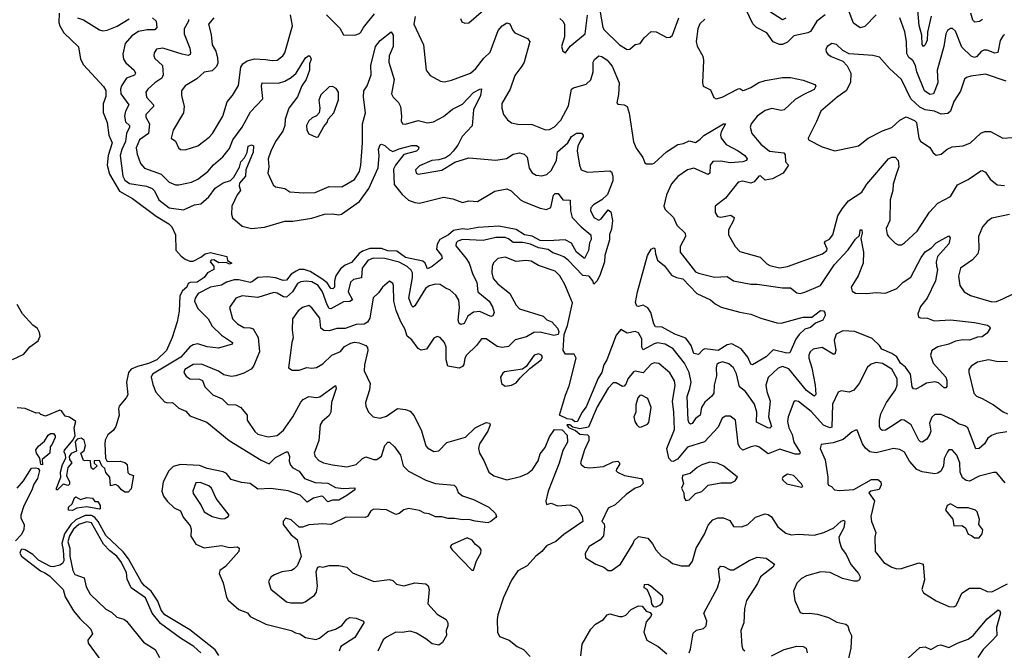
# Model space of a CAD drawing. Extents: x 1892934 to 2008621, y 567149 to 683290.
# Tile 173 of 256: x 1939691 to 1945904, y 636601 to 640583. Entities that reach past the tile are written whole.
import ezdxf

# ---------------------------------------------------------------- set-up
doc = ezdxf.new("R2010")
doc.units = 0

msp = doc.modelspace()

# ---------------------------------------------------------------- linework, layer by layer
at = {"layer": '0CON20XD'}
for points in [[(1942471.7, 640591.7), (1942480.7, 640570.7), (1942500.7, 640560.7), (1942525, 640563.3), (1942665, 640682.9)], [(1944773.5, 640615), (1944721.6, 640575), (1944680.4, 640509.6), (1944665, 640499.7), (1944575, 640481.8), (1944535, 640441.9), (1944505, 640427.1), (1944485, 640425.8), (1944445, 640442.7), (1944405, 640501.1), (1944339.4, 640535), (1944316.9, 640556.9), (1944255.3, 640685.3)], [(1945095, 640613.8), (1945025, 640540), (1944995, 640530.9), (1944951.5, 640561.5), (1944915, 640660)], [(1945443.4, 640605), (1945419.5, 640505), (1945417.3, 640455), (1945405, 640424.2), (1945395, 640414.4), (1945385.6, 640425.6), (1945383.8, 640485), (1945367, 640547), (1945356.9, 640666.9)], [(1939941.2, 640625), (1939938, 640565), (1939943.9, 640545), (1939970, 640500), (1940062, 640412), (1940074, 640335), (1940095, 640297.5), (1940221.1, 640161.1), (1940235, 640136.7), (1940235, 640097.5), (1940217.4, 640052.6), (1940217.4, 639997.4), (1940242.5, 639935), (1940253.6, 639855), (1940275.4, 639805), (1940250.2, 639725), (1940244, 639665), (1940257.8, 639607.8), (1940320.9, 639500.9), (1940404, 639455), (1940552.4, 639342.4), (1940631.4, 639295), (1940650.5, 639275), (1940675.4, 639225), (1940677.4, 639127.4), (1940709.6, 639089.6), (1940735, 639071.4), (1940765, 639058.6), (1940785, 639059.2), (1940835, 639083.3), (1940862.5, 639105), (1940895, 639112), (1940998.8, 639088.8), (1941001.7, 639061.7), (1941030, 639045), (1941015, 639040), (1940995, 639050), (1940948.3, 639048.3), (1940916.4, 639066.4), (1940900, 639065), (1940892.5, 639055), (1940916.2, 639026.2), (1940916.2, 639005), (1940875.7, 638984.3), (1940856.2, 638955), (1940811.2, 638925), (1940766.4, 638923.6), (1940755, 638917.5), (1940745.7, 638895), (1940719.2, 638870.8), (1940701.3, 638838.7), (1940696.8, 638743.2), (1940686, 638675), (1940653.9, 638576.1), (1940618, 638495), (1940556.9, 638435), (1940505, 638411.9), (1940435, 638392.6), (1940394.7, 638375.3), (1940378.5, 638355), (1940365.7, 638295), (1940373.8, 638215), (1940363.8, 638195), (1940318.3, 638141.7), (1940314.3, 638125), (1940320, 638085), (1940298.8, 638015), (1940281.2, 637988.8), (1940247.9, 637962.1), (1940231.7, 637928.3), (1940228.8, 637905), (1940232.5, 637815), (1940243.6, 637793.6), (1940325, 637796), (1940355, 637787.5), (1940370, 637775), (1940373.9, 637723.9), (1940385, 637712.5), (1940410, 637705), (1940395, 637620), (1940375, 637600), (1940355, 637600), (1940333.6, 637613.6), (1940315, 637637.5), (1940295, 637647.5), (1940265, 637640), (1940260, 637695), (1940234.3, 637724.3), (1940228, 637748), (1940210, 637765), (1940195, 637800), (1940161.7, 637798.3), (1940161.7, 637781.7), (1940180, 637765), (1940155, 637742.5), (1940145, 637750), (1940140, 637765), (1940138.3, 637798.3), (1940095, 637800), (1940077.5, 637845), (1940097.5, 637862.5), (1940107.1, 637895), (1940097.5, 637927.5), (1940079.5, 637939.5), (1940055, 637933.3), (1940041.7, 637918.3), (1940050.7, 637859.3), (1940015.5, 637844.5), (1940003.3, 637825), (1940005.6, 637805), (1940020, 637785), (1939994.4, 637755), (1939986.2, 637705), (1940005.8, 637664.2), (1940005, 637650), (1939997.5, 637642.5), (1939965, 637650), (1939930, 637615), (1939923.9, 637613.9), (1939923.3, 637625), (1939950, 637695), (1939948.8, 637725), (1939961.8, 637775), (1939982, 637815), (1939981.2, 637835), (1939971.2, 637855), (1939973.8, 637865), (1940029.2, 637930.8), (1940041.7, 637958.3), (1940035.7, 638005), (1940045.4, 638045.4), (1940005, 638072.2), (1939978.5, 638078.5), (1939955, 638113.3), (1939945, 638116.7), (1939855, 638080), (1939825, 638090), (1939815, 638100), (1939795, 638097.5), (1939725, 638127.5), (1939675, 638132.5)], [(1940055.7, 640595.7), (1940095, 640582.5), (1940195, 640519.8), (1940215, 640513.3), (1940243.3, 640516.7), (1940307.1, 640542.9), (1940381.4, 640588.6)], [(1940530, 640595), (1940552, 640575), (1940556, 640535), (1940545, 640518.8), (1940495, 640518.9), (1940441.2, 640508.8), (1940398, 640482), (1940356.5, 640433.5), (1940341.2, 640365), (1940347.4, 640335), (1940361.6, 640311.6), (1940413.3, 640265), (1940421.1, 640245), (1940415, 640233.5), (1940365, 640213.6), (1940334.5, 640165.5), (1940327.1, 640145), (1940329.6, 640115), (1940380.5, 640045), (1940358.4, 640005), (1940351.7, 639975), (1940358.6, 639938.6), (1940383.6, 639915), (1940384, 639905), (1940364.3, 639865), (1940359.8, 639815), (1940335.6, 639764.4), (1940324.8, 639725), (1940341.3, 639595), (1940355, 639570.8), (1940385, 639548.9), (1940491, 639531), (1940527.1, 639517.1), (1940541.6, 639501.6), (1940570, 639445), (1940634.8, 639394.8), (1940725, 639382.5), (1940795, 639413.5), (1940835, 639420.9), (1940885, 639465.4), (1940925, 639520.3), (1940975, 639552.3), (1941021.4, 639568.6), (1941042.2, 639587.8), (1941078.6, 639651.4), (1941087.1, 639685), (1941108.8, 639711.2), (1941125.7, 639745), (1941133.5, 639785), (1941153.9, 639793.9), (1941165.8, 639785.8), (1941165, 639747.5), (1941118.6, 639635), (1941115.6, 639595), (1941078.3, 639551.7), (1941076, 639535), (1941085.2, 639505), (1941063.5, 639476.5), (1941030.9, 639405), (1941027.2, 639355), (1941035, 639331.2), (1941095, 639279.1), (1941155, 639263.8), (1941235, 639273.4), (1941365, 639311.5), (1941415, 639311.6), (1941535, 639330.8), (1941615, 639354.1), (1941665, 639357.2), (1941705, 639350.4), (1941722, 639355), (1941835.6, 639434.4), (1941893.4, 639516.6), (1941953.1, 639646.9)], [(1940915.6, 640595), (1940882.2, 640555), (1940899.8, 640490.2), (1940906.4, 640425), (1940928.2, 640385), (1940939.6, 640345), (1940940.9, 640309.1), (1940932.5, 640287.5), (1940905, 640260.4), (1940855, 640251.1), (1940809.8, 640210.2), (1940736, 640165), (1940712.5, 640135), (1940711.4, 640105), (1940728.1, 640035), (1940725.6, 639995), (1940659.4, 639885), (1940646.2, 639835), (1940675, 639816.2), (1940694.3, 639774.3), (1940705, 639763.8), (1940735, 639760.8), (1940815, 639785.7), (1940887.7, 639842.3), (1940907.8, 639865), (1940972.5, 639975), (1941001.5, 640065), (1941034.7, 640105.3), (1941071.7, 640168.3), (1941086.8, 640283.2), (1941098.9, 640305), (1941125.9, 640324.1), (1941172.9, 640337.1), (1941241.9, 640331.9), (1941285.4, 640324.6), (1941315, 640327.8), (1941351.4, 640355), (1941364.5, 640375), (1941412.1, 640545), (1941399.1, 640615)], [(1941628.1, 640615), (1941710.5, 640530.5), (1941735, 640486.7), (1941805, 640486.2), (1941835, 640496), (1941844, 640505), (1941860.6, 640535), (1941929.8, 640620.2)], [(1942187.3, 640602.7), (1942177.5, 640555), (1942240, 640425), (1942256, 640265), (1942280.7, 640230.7), (1942345.7, 640195.7), (1942371.2, 640191.2), (1942415, 640200.8), (1942535, 640246.4), (1942569.5, 640275), (1942619, 640341), (1942660.8, 640379.2), (1942711.2, 640515), (1942735, 640544.4), (1942765, 640564), (1942785, 640556.2), (1942802.7, 640515), (1942815, 640501.1), (1942894.7, 640464.7), (1942911.1, 640445), (1942874.6, 640315), (1942859.5, 640290.5), (1942815, 640230.8), (1942785.6, 640145), (1942734.3, 640055), (1942732.9, 640025), (1942744.4, 639984.4), (1942770.3, 639950.3), (1942795, 639932.5), (1942835, 639922.9), (1942925, 639921.5), (1943008.3, 639888.3), (1943035, 639890), (1943065, 639905.8), (1943105, 639948.6), (1943155, 640039.2), (1943173.1, 640145), (1943186, 640154), (1943265, 640176.7), (1943295.7, 640204.3), (1943309.7, 640255), (1943309.3, 640315), (1943318.6, 640331.4), (1943345.3, 640354.7), (1943365, 640351.1), (1943398.1, 640328.1), (1943429.2, 640289.2), (1943474.5, 640185), (1943470, 640110), (1943458.3, 640058.3), (1943465, 640050), (1943505, 640046.2), (1943523.3, 640035), (1943536.2, 639993.8), (1943565, 639811.2), (1943581.7, 639771.7), (1943623.6, 639713.6), (1943635, 639680), (1943647, 639673), (1943685, 639672.5), (1943695, 639677.5), (1943771.7, 639748.3), (1943843.3, 639795), (1943878.8, 639801.2), (1943915, 639818), (1943955, 639808), (1943985, 639828.2), (1944007.4, 639852.6), (1944132, 639925), (1944145.6, 639925.6), (1944117.2, 639875), (1944112.7, 639855), (1944116.7, 639835), (1944149.6, 639795), (1944225.5, 639755), (1944266.9, 639725), (1944281.9, 639705), (1944278.1, 639695), (1944255, 639685.5), (1944175, 639679.2), (1944115, 639690.4), (1944065, 639686.7), (1944048.4, 639665), (1944046.4, 639615), (1944035.4, 639604.6), (1943945, 639644.6), (1943905.4, 639634.6), (1943845, 639593.3), (1943803.5, 639546.5), (1943772, 639478), (1943756.3, 639405), (1943764.6, 639385), (1943815.8, 639335), (1943838.6, 639285), (1943889.5, 639235), (1943891.4, 639215), (1943858.8, 639151.2), (1943859.2, 639115), (1943955, 638991.9), (1943975, 638981.8), (1944075, 638957.5), (1944155, 638962.5), (1944195, 638934), (1944305, 638914), (1944345, 638914), (1944505, 638890), (1944555, 638889.2), (1944595, 638858.9), (1944615, 638854.5), (1944645, 638861.5), (1944745, 638905.6), (1944833.1, 639036.9), (1944919.3, 639130.7), (1944965, 639198.2), (1944989.4, 639220.6), (1944995, 639255.8), (1945005, 639256), (1945007.5, 639235), (1944998.1, 639201.9), (1945015.4, 639115), (1945012.5, 639045), (1944981.8, 638965), (1944938.6, 638895), (1944945, 638868), (1944965, 638855.6), (1945035, 638854.4), (1945095, 638861.1), (1945155, 638856.7), (1945225, 638886.2), (1945265, 638926.2), (1945315, 638956.5), (1945378.7, 639081.3), (1945405, 639117.5), (1945445, 639141.9), (1945475, 639173.6), (1945555, 639217.5), (1945562.5, 639205), (1945555, 639167.5), (1945483.1, 639086.9), (1945473.1, 639055), (1945476.9, 639026.9)], [(1943100, 640590), (1943119.4, 640575), (1943128.6, 640555), (1943129.2, 640475), (1943110, 640415), (1943117.5, 640385), (1943135, 640373.8)], [(1943135, 640373.8), (1943164.1, 640415.9), (1943258.9, 640495), (1943275, 640611.2)], [(1943355, 640630), (1943370.7, 640535), (1943378.4, 640518.4), (1943476.4, 640425), (1943523.8, 640395), (1943542.2, 640397.8), (1943575, 640426.7), (1943607.3, 640432.7), (1943632.1, 640467.9), (1943675, 640509.2), (1943706.4, 640506.4), (1943775, 640470.9), (1943795, 640472.3), (1943809.7, 640485), (1943849.8, 640595)], [(1944015, 640585.9), (1943982.6, 640557.4), (1943970.7, 640525), (1943960, 640445), (1943966.2, 640416.2), (1944002.1, 640352.1), (1944005.7, 640325), (1943999.4, 640185), (1944004.5, 640164.5), (1944050.8, 640140.8), (1944071.3, 640091.3), (1944085, 640083.1), (1944124.2, 640095), (1944225, 640147.1), (1944235, 640148.8), (1944255, 640136), (1944265, 640138.1), (1944305, 640154.8), (1944354.1, 640185.9), (1944395, 640198.4), (1944505, 640217.9), (1944555, 640219.1), (1944635, 640200.4), (1944708, 640175), (1944714.1, 640164.1), (1944705, 640143.1), (1944638.9, 640111.1)], [(1944525, 640592.5), (1944505, 640582.5), (1944422.1, 640635)], [(1945905, 640487.5), (1945897.5, 640482.5), (1945877.7, 640452.3), (1945862.9, 640377.1), (1945845, 640372.7), (1945795, 640390), (1945775, 640390.4), (1945757.1, 640382.9), (1945730.1, 640349.9), (1945715, 640343.6), (1945695, 640353.2), (1945635, 640410.3), (1945595, 640510), (1945576.9, 640526.9), (1945565, 640528), (1945546.2, 640515), (1945535.8, 640495), (1945523.3, 640415), (1945479.6, 640265), (1945484.5, 640185), (1945456.5, 640115), (1945435, 640111.2), (1945401.4, 640135), (1945352.9, 640255), (1945344, 640295), (1945326.1, 640326.1), (1945302.3, 640345), (1945289.2, 640369.2), (1945287, 640445), (1945277.3, 640507.3), (1945245.3, 640595.3)], [(1945766.9, 640585), (1945748.3, 640571.7), (1945718.3, 640568.3), (1945705, 640580), (1945693.2, 640625)], [(1940755.6, 640585), (1940756.7, 640575), (1940730, 640525), (1940728.9, 640495), (1940765, 640402.5), (1940770, 640375), (1940766.4, 640363.6), (1940755, 640357.9), (1940715.9, 640365.9)], [(1940715.9, 640365.9), (1940595, 640404.5), (1940555, 640396.9), (1940540.5, 640375), (1940537.5, 640355), (1940545, 640337.5), (1940592.1, 640295), (1940596.9, 640235), (1940587.7, 640215), (1940543.8, 640185), (1940500, 640145), (1940488.2, 640125), (1940491.2, 640095), (1940536.5, 640045), (1940536.4, 640035), (1940487.9, 639985), (1940488.2, 639968.2), (1940509.5, 639925), (1940504.4, 639865.6), (1940447.3, 639825), (1940426.1, 639775), (1940432.1, 639735), (1940454.5, 639675), (1940479.2, 639645), (1940585, 639608), (1940635, 639557.5), (1940675, 639541.2), (1940695, 639540.4), (1940775, 639557.3), (1940815, 639576.4), (1940878.2, 639625), (1940913.2, 639666.8), (1940972.1, 639717.9), (1941015, 639769.4), (1941035.6, 639824.4), (1941096.1, 639905), (1941148.2, 640001.8), (1941225.9, 640084.1), (1941216.1, 640163.9), (1941221.4, 640185), (1941325, 640182.9), (1941365, 640195.8), (1941405, 640217.9), (1941435.8, 640245), (1941495, 640343.3), (1941515, 640356.7), (1941525, 640350), (1941530, 640335), (1941520, 640305), (1941519.5, 640265), (1941497.9, 640205), (1941471.3, 640165), (1941445, 640095.9), (1941388.6, 640025), (1941366.6, 639955), (1941364.1, 639915), (1941351.3, 639878.7), (1941305, 639814.3), (1941275, 639754), (1941258.8, 639705), (1941263.7, 639655), (1941257.5, 639615), (1941290.2, 639540.2), (1941305, 639528), (1941365, 639516.7), (1941395.8, 639495.8), (1941485, 639490), (1941555, 639492.9), (1941645, 639529.2), (1941725, 639528.8), (1941804.2, 639575), (1941834.4, 639625), (1941844.6, 639665.4), (1941854.7, 639805), (1941854, 639925), (1941873.2, 639995), (1941861, 640095), (1941862.5, 640135), (1941883.2, 640165), (1941909.7, 640235), (1941907.7, 640295), (1941935.5, 640415), (1941965, 640452.5), (1942035, 640505.8), (1942048.2, 640485), (1942048.9, 640415), (1942023.3, 640355), (1942019.6, 640315), (1942054.7, 640205), (1942038.1, 640115), (1942047.1, 640095), (1942081.3, 640061.3), (1942094.6, 640035), (1942101.4, 639975), (1942098, 639945), (1942106.2, 639926.2), (1942125, 639924.3), (1942205, 639947.1), (1942265, 639931.8), (1942301.7, 639938.3), (1942365, 639972.7), (1942422.8, 640017.2), (1942485, 640049.4), (1942555, 640123.6), (1942595, 640145.6), (1942605.7, 640145.7), (1942598.2, 640105), (1942555.3, 640015), (1942546, 639914), (1942482.2, 639845), (1942455, 639791.2), (1942426.7, 639753.3), (1942403.3, 639726.7), (1942378.1, 639711.9), (1942335, 639699.1), (1942291.2, 639695), (1942215, 639660), (1942188.6, 639635), (1942192, 639615), (1942205, 639607.1), (1942355, 639632.2), (1942437.3, 639682.7), (1942525, 639710), (1942695, 639696.2), (1942762.6, 639707.4), (1942805, 639734.6), (1942845, 639742.1), (1942874, 639735), (1942894.4, 639715), (1942906.5, 639645), (1942925, 639615.7), (1942950.8, 639600.8), (1942985, 639597.7), (1943017.1, 639605), (1943045, 639630), (1943079.4, 639695), (1943085, 639748.9), (1943149.4, 639805), (1943172.5, 639845), (1943205, 639866), (1943235.8, 639865.8), (1943247.1, 639855), (1943246.4, 639845), (1943229.7, 639820.3), (1943212.9, 639785), (1943208.2, 639755), (1943222.7, 639665), (1943235, 639636), (1943275, 639621.2), (1943415, 639629.4), (1943425, 639622.2), (1943434.5, 639595), (1943434.5, 639565.5), (1943400.1, 639479.9), (1943364.3, 639445.7), (1943311.5, 639415), (1943295.5, 639395), (1943292, 639378), (1943313.9, 639333.9), (1943345, 639318.1), (1943360, 639325), (1943405, 639382.5), (1943420.7, 639370.7), (1943432.3, 639315), (1943425, 639260), (1943413.8, 639226.2), (1943413.9, 639193.9), (1943383.9, 639095), (1943380.8, 639055), (1943354.4, 638975), (1943335, 638933.3), (1943315, 638912.5), (1943306.7, 638935), (1943285, 638963.3), (1943245, 638968.5), (1943151.2, 639065), (1943125, 639085.2), (1943092.4, 639097.6), (1943055, 639111.1), (1943025, 639132.7), (1942965, 639142.7), (1942914.8, 639165.2), (1942865, 639175.7), (1942805.2, 639175.2), (1942775, 639200), (1942755, 639207), (1942695, 639207.8), (1942615, 639188.7), (1942485.9, 639194.1), (1942455.6, 639185), (1942445.5, 639175), (1942443.5, 639155), (1942509.3, 639075), (1942526.7, 639045), (1942550, 638975), (1942576.1, 638925), (1942582.1, 638865), (1942653.5, 638805), (1942675, 638769.4), (1942685.4, 638735), (1942677.1, 638712.9), (1942665, 638709.1), (1942595, 638740.5), (1942555, 638735.3), (1942519.9, 638710.1), (1942495.3, 638664.7), (1942475, 638659.1), (1942464.8, 638664.8), (1942458, 638685), (1942467.3, 638765), (1942461.5, 638811.5), (1942443.4, 638843.4), (1942405, 638878.1), (1942383.1, 638885), (1942345, 638911.1), (1942315, 638912.8), (1942275, 638901.6), (1942252.3, 638885), (1942185, 638775.8), (1942175, 638768), (1942165, 638776.2), (1942146.7, 638825), (1942170.7, 638955), (1942168.9, 638985), (1942161.6, 639001.6), (1942136.2, 639025), (1942085, 639051.6), (1941995, 639074.8), (1941922.3, 639077.7), (1941888.1, 639061.9), (1941851.9, 639015), (1941847.7, 638952.3), (1941796.6, 638943.4), (1941779.1, 638925), (1941763.7, 638865), (1941791.8, 638815), (1941775, 638803.5), (1941735, 638801.1), (1941655, 638756.4), (1941645, 638760.3), (1941631.8, 638781.8), (1941602.4, 638865), (1941575, 638904.8), (1941535, 638927.4), (1941499, 638931), (1941465, 638927.7), (1941445, 638916.9), (1941413.5, 638865), (1941375, 638831.8), (1941355, 638833.1), (1941315, 638856.1), (1941295, 638860.4), (1941195, 638828.4), (1941095, 638840.4), (1941055.6, 638825), (1941015.7, 638765), (1941034.5, 638695), (1941065, 638661.6), (1941105, 638638.7), (1941145, 638637.3), (1941165, 638630.4), (1941195.7, 638575.7), (1941204.2, 638485.8), (1941167.3, 638395), (1941152.9, 638377.1), (1941105, 638351.2), (1941055, 638333.2), (1941025, 638329.2), (1940979.5, 638339.5), (1940945, 638364.4), (1940838.5, 638408.5), (1940785, 638406.5), (1940732.5, 638375), (1940728, 638355), (1940742.8, 638332.8), (1940765, 638315.6), (1940825, 638313.3), (1940843.8, 638303.8), (1940860, 638265), (1940909.2, 638215), (1940969.5, 638189.5), (1941005, 638152.2), (1941055, 638150), (1941086.7, 638135), (1941127.5, 638085), (1941126, 638055), (1941175, 637983.1), (1941195, 637966), (1941258.7, 637948.7), (1941315, 637958.2), (1941355, 637991.2), (1941415, 638074.5), (1941465, 638166.9), (1941480.6, 638185), (1941515, 638204.5), (1941565, 638196.8), (1941585, 638201.1), (1941685, 638272.5), (1941689.2, 638255), (1941658.2, 638165), (1941655.6, 638105), (1941645, 638084.3), (1941600, 638045), (1941586.4, 638025), (1941579.1, 637925), (1941549.4, 637845), (1941556.7, 637825), (1941579.1, 637799.1), (1941609.2, 637785), (1941665, 637771.4), (1941755, 637759.6), (1941815.2, 637774.8), (1941855, 637813.1), (1941875, 637823.1), (1941925, 637806.4), (1941945, 637805.6), (1941974, 637826), (1941996, 637894), (1942015, 637916), (1942025, 637916.2), (1942056.4, 637885), (1942093.1, 637833.1), (1942110.9, 637765), (1942145, 637732.2), (1942253.8, 637675), (1942315, 637654.5), (1942433.4, 637643.4), (1942445, 637630.8), (1942457.4, 637597.4), (1942485, 637575.5), (1942555, 637553.3), (1942652.5, 637505), (1942694.2, 637465), (1942699.2, 637445), (1942695, 637438.8), (1942665, 637414.2), (1942644.4, 637405.6), (1942565, 637415.3), (1942525, 637427.7), (1942485.4, 637424.6), (1942435, 637433.3), (1942395, 637432.3), (1942355, 637444.2), (1942315, 637443.5), (1942275, 637463.1), (1942245, 637466.4), (1942215, 637484.5), (1942145, 637495.3), (1942115, 637487.5), (1942086.1, 637463.9), (1942065, 637457.7), (1942005, 637487.7), (1941925, 637492.2), (1941907.8, 637482.2), (1941885, 637445.7), (1941871.5, 637438.5), (1941749.3, 637440.7), (1941655, 637395.4), (1941605, 637400), (1941515, 637392.7), (1941475, 637378), (1941455, 637378.8), (1941405, 637423.8), (1941370, 637435), (1941354.2, 637415.8), (1941354.2, 637395), (1941405, 637330), (1941441.3, 637301.3), (1941467.1, 637192.9), (1941441.2, 637135), (1941423.3, 637115), (1941405.4, 637104.6), (1941345, 637096.7), (1941298.3, 637078.3), (1941278, 637065), (1941261.2, 637035), (1941276.8, 636986.8), (1941375, 636907.5), (1941401.3, 636901.3), (1941475, 636901.4), (1941493.2, 636906.8), (1941551.8, 636948.2), (1941563.1, 636966.9), (1941571.1, 637005), (1941561.7, 637098.3), (1941572.5, 637125), (1941585, 637130), (1941605, 637126.7), (1941644.2, 637135.8), (1941705, 637136.9), (1941755, 637125.7), (1941790.7, 637090.7), (1941925, 637036), (1942025, 637048.1), (1942045, 637042), (1942068.8, 637018.8), (1942115, 637007.8), (1942185, 637027.3), (1942255, 637020.5), (1942268.5, 637008.5), (1942274, 636985), (1942265.8, 636895), (1942325, 636828.1), (1942382.9, 636795), (1942391.8, 636775), (1942392.5, 636755), (1942382.7, 636725), (1942383.8, 636695), (1942360.2, 636649.8), (1942335, 636633.1), (1942295, 636641.7), (1942255, 636673.8), (1942195, 636709.1), (1942155, 636721.5), (1942105, 636712.5), (1942065, 636715.5), (1942005, 636684.7), (1941985, 636666.2), (1941951.9, 636595)], [(1945915, 640195.6), (1945785, 640238.5), (1945692.7, 640227.3), (1945665, 640218.6), (1945652.8, 640207.2), (1945627.3, 640132.7), (1945585, 640066), (1945563.5, 640006.5), (1945548.1, 639991.9), (1945505, 639987.1), (1945462.5, 640005), (1945405, 640014), (1945371.6, 640031.6), (1945313.8, 640083.8), (1945255, 640206), (1945180, 640275), (1945115.6, 640345.6), (1945075, 640357.5), (1944925, 640367.5), (1944885, 640388), (1944845, 640425.8), (1944815, 640432), (1944786.7, 640415), (1944778.8, 640395), (1944780, 640380), (1944790, 640365), (1944811.7, 640351.7), (1944885, 640320.8), (1944912.4, 640292.4), (1944935.5, 640245.5), (1944932.5, 640187.5), (1944906.7, 640133.3), (1944848.6, 640095), (1944747.1, 640005), (1944719.1, 639940.9), (1944666.7, 639835), (1944668.8, 639825), (1944755, 639780.6), (1944835, 639755.8), (1944985, 639786.1), (1945044.2, 639835), (1945135, 639881.5), (1945195, 639902.7), (1945245, 639948), (1945285, 639968.8), (1945337.5, 639947.5), (1945350, 639935), (1945364, 639835), (1945375, 639816.7), (1945435, 639776.2), (1945455, 639742), (1945475, 639728.6), (1945505, 639734.4), (1945544.5, 639765.5), (1945575, 639780), (1945645, 639785.8), (1945690, 639805), (1945755, 639866.9), (1945781.8, 639878.2), (1945816.8, 639876.8), (1945895, 639835.6), (1945955, 639839.7)], [(1941562.2, 639842.2), (1941575, 639844.2), (1941610.4, 639909.6), (1941632, 639935), (1941638, 639955), (1941673.1, 639995), (1941703.3, 640076.7), (1941703.1, 640125), (1941688.2, 640148.2), (1941665, 640162), (1941645, 640160), (1941591, 640109), (1941579.5, 640075), (1941585.8, 640025), (1941580, 639995), (1941564.3, 639975.7), (1941536.8, 639963.2), (1941516, 639945), (1941501.4, 639915), (1941502.9, 639885), (1941515, 639863.3), (1941562.2, 639842.2)], [(1944638.9, 640111.1), (1944585, 640079.1), (1944515, 640014.6), (1944495, 640010), (1944437.4, 640022.6), (1944395, 640010.3), (1944344.5, 639975), (1944306.9, 639925), (1944300.6, 639905), (1944311.9, 639865), (1944366.9, 639796.9), (1944423.2, 639753.2), (1944512.6, 639742.6), (1944520.8, 639730.8), (1944523.8, 639685), (1944543.3, 639665), (1944508.8, 639615), (1944442.2, 639577.8), (1944395, 639569.4), (1944365, 639596.9), (1944354.4, 639595), (1944325, 639560), (1944305, 639551.4), (1944255, 639564.4), (1944225, 639557.1), (1944145, 639455.5), (1944080, 639405), (1944080.6, 639365), (1944095, 639340), (1944115, 639335.4), (1944178.1, 639348.1), (1944198.8, 639335), (1944194.4, 639315), (1944163, 639257), (1944163.8, 639225), (1944205, 639150.8), (1944235, 639120), (1944364.5, 639084.5), (1944405, 639042), (1944425, 639030), (1944485, 639016.2), (1944535, 639025.3), (1944757.5, 639105), (1944783.3, 639125), (1944786.1, 639136.1), (1944770, 639175), (1944776.7, 639185), (1944801.9, 639198.1), (1944822.4, 639225), (1944854.5, 639345.5), (1944880.2, 639389.8), (1944920.9, 639439.1), (1945005, 639493.5), (1945036, 639545), (1945173.3, 639705), (1945195, 639715.9), (1945215, 639715.5), (1945235, 639694), (1945238.9, 639655), (1945220.3, 639599.7), (1945202.5, 639545), (1945201.6, 639505), (1945184.6, 639445), (1945182.2, 639315), (1945158.6, 639265), (1945165, 639227.5), (1945173.2, 639213.2), (1945215, 639172.5), (1945235, 639162), (1945255, 639162), (1945275, 639174), (1945355, 639246.9), (1945432.2, 639367.8), (1945485, 639424.3), (1945563.8, 639466.2), (1945608.9, 639541.1), (1945676.7, 639575), (1945755, 639629.2), (1945765, 639631.2), (1945785, 639620), (1945815, 639575.7), (1945859.5, 639539.5), (1945905, 639537.1)], [(1941953.1, 639646.9), (1941959.4, 639725), (1941955.5, 639765), (1941966.7, 639793.3), (1941975, 639797.5), (1941995, 639788.7), (1942025, 639760.7), (1942045, 639751.8), (1942085, 639768.4), (1942165, 639788.7), (1942195, 639788.2), (1942209.1, 639779.1), (1942208.6, 639765), (1942195, 639754), (1942115, 639732.5), (1942062.8, 639665), (1942051, 639639), (1942055, 639541.9), (1942105, 639479.4), (1942145, 639442.5), (1942185, 639428.5), (1942214.4, 639425.6), (1942365, 639461.8), (1942425, 639452.1), (1942485, 639429.5), (1942525, 639439.5), (1942580, 639435), (1942688.7, 639501.3), (1942765, 639515.8), (1942793.4, 639503.4), (1942851.1, 639445), (1942875, 639433.6), (1942975, 639393.6), (1943015, 639384.5), (1943042.2, 639397.8), (1943059.1, 639475), (1943069.2, 639485), (1943088.6, 639485), (1943117.5, 639445), (1943165, 639442.5), (1943166.1, 639376.1), (1943176.9, 639335), (1943235, 639274.6), (1943295, 639224), (1943296.7, 639195), (1943286.7, 639173.3), (1943279.6, 639125), (1943255, 639074.5), (1943203.9, 639115), (1943172.1, 639172.1), (1943133.7, 639193.7), (1943025, 639186.1), (1942975, 639189.7), (1942925.6, 639215.6), (1942876.5, 639225), (1942825, 639258.1), (1942715, 639278.7), (1942585, 639271.2), (1942515, 639259), (1942485, 639262), (1942428.5, 639251.5), (1942396.4, 639223.6), (1942342.7, 639195), (1942325.7, 639165), (1942320.6, 639135), (1942353.5, 639095), (1942356.2, 639075), (1942295, 639025.3), (1942265, 639010.8), (1942248.9, 639045), (1942235, 639058.1), (1942125, 639080.7), (1942071.7, 639121.7), (1942015, 639123.5), (1941975, 639138.5), (1941901.4, 639138.6), (1941855, 639122.2), (1941833.7, 639106.3), (1941785, 639049.7), (1941745, 639033.4), (1941715, 639009.3), (1941685.8, 638965), (1941677.7, 638935), (1941677.5, 638895), (1941666.9, 638883.1), (1941655, 638885.3), (1941631.2, 638921.2), (1941597.6, 638947.6), (1941525, 638993.2), (1941486, 639006), (1941455.3, 639004.7), (1941435, 638995.1), (1941404.2, 638975.8), (1941375, 638937.7), (1941353, 638937), (1941305, 638952.9), (1941255, 638959.2), (1941194.2, 638955.8), (1941161.1, 638928.9), (1941145.8, 638924.2), (1941075, 638941.4), (1941045, 638939.4), (1940996.9, 638925), (1940965, 638907.6), (1940895, 638893.4), (1940816.5, 638855), (1940798.9, 638825), (1940795.3, 638805), (1940815, 638759.6), (1940881.2, 638695), (1940905, 638647.9), (1940965, 638590.9), (1941033.1, 638545), (1941032.5, 638535), (1940945, 638508.8), (1940875, 638517.8), (1940815, 638535.8), (1940785, 638530.2), (1940765, 638516.5), (1940707.1, 638452.9), (1940528.7, 638345), (1940520.9, 638325), (1940530.7, 638279.3), (1940551.1, 638231.1), (1940605, 638170), (1940623.2, 638163.2), (1940656, 638165), (1940695, 638130.5), (1940740, 638110), (1940765, 638082.5), (1940872.3, 638042.3), (1941013.3, 637925), (1941215, 637802), (1941265, 637779.2), (1941305, 637819.2), (1941375, 637854.5), (1941383.5, 637853.5), (1941394.8, 637825), (1941391.9, 637795), (1941400.4, 637770.4), (1941415, 637752.7), (1941455, 637731.4), (1941489.2, 637685), (1941555, 637660.4), (1941635, 637656.2), (1941685, 637628.8), (1941735, 637623.2), (1941805, 637626.7), (1941806.2, 637615), (1941755, 637579.3), (1941705, 637548.4), (1941665, 637548.3), (1941635, 637537.5), (1941605, 637571.2), (1941595, 637573.3), (1941545, 637561.9), (1941505, 637537.3), (1941461.2, 637581.2), (1941385, 637607.6), (1941275, 637621.7), (1941195, 637619), (1941145, 637655.2), (1941090.5, 637660.5), (1941025, 637680.3), (1940996.8, 637716.8), (1940975, 637727.7), (1940875, 637748.9), (1940825, 637766.9), (1940705, 637773.5), (1940659.3, 637760.7), (1940632.2, 637735), (1940596.9, 637665), (1940589.2, 637605), (1940598.5, 637575), (1940622, 637542), (1940665, 637499.5), (1940705, 637482), (1940722.6, 637442.6), (1940766.8, 637386.8), (1940772.5, 637365), (1940771.1, 637321.1), (1940801.8, 637271.8), (1940855, 637248.1), (1940965, 637263.6), (1941015, 637250), (1941065, 637254), (1941076, 637245), (1941073.8, 637225), (1940990.9, 637129.1), (1940955, 637103.8), (1940949.4, 637085), (1940976.2, 637026.2), (1940996.5, 636936.5), (1941006.8, 636916.8), (1941075, 636857.8), (1941128, 636838), (1941145, 636814.5), (1941245, 636766.5), (1941405, 636726.2), (1941431.5, 636711.5), (1941460, 636705), (1941495, 636682.3), (1941560.9, 636669.1), (1941583.6, 636676.4), (1941635, 636718.8), (1941685, 636734.4), (1941725, 636757.1), (1941755, 636796.7), (1941775, 636808.8), (1941815, 636804), (1941860, 636785), (1941862.5, 636775), (1941805, 636681.5), (1941718.4, 636625), (1941706.1, 636595)], [(1945937.1, 639352.9), (1945825, 639330), (1945795, 639309.1), (1945765.5, 639275), (1945740.5, 639215), (1945743.6, 639135), (1945736.4, 639105), (1945703.1, 639066.9), (1945626.9, 639015), (1945614.4, 638964.4), (1945624.3, 638905), (1945651.2, 638865), (1945691.7, 638841.7), (1945825, 638800.5), (1945855, 638802.9), (1945895, 638819.4), (1946025.4, 638884.6)], [(1944315, 638404.3), (1944305, 638408.6), (1944285, 638451.4), (1944244.2, 638505), (1944185.8, 638535.8), (1944155, 638530), (1944097.8, 638495), (1944015, 638504.7), (1944001.5, 638498.5), (1943975, 638467.9), (1943945, 638474.2), (1943927.5, 638525), (1943895, 638571.6), (1943825, 638597.4), (1943745, 638642.3), (1943703.5, 638643.5), (1943691.7, 638661.7), (1943673.5, 638735), (1943655, 638764.6), (1943625, 638780), (1943595, 638771.4), (1943584.5, 638774.5), (1943576.3, 638796.3), (1943588.6, 638865), (1943652.2, 639095), (1943675, 639134), (1943692.5, 639142.5), (1943698.9, 639138.9), (1943702.1, 639105), (1943716.2, 639065), (1943759.4, 639029.4), (1943805, 638970.9), (1943835.9, 638955.9), (1943876, 638946), (1943963.1, 638853.1), (1944049.2, 638815), (1944079.2, 638789.2), (1944118.5, 638768.5), (1944235, 638736.2), (1944305, 638724.5), (1944367.9, 638697.9), (1944468.3, 638668.3), (1944495, 638667.1), (1944635, 638704), (1944690, 638705), (1944745, 638746.2), (1944763.6, 638743.6), (1944772.5, 638735), (1944773.8, 638715), (1944758.6, 638685), (1944712.3, 638667.7), (1944681.1, 638638.9), (1944645, 638629.5), (1944609.5, 638595), (1944589.2, 638565), (1944549.7, 638480.3), (1944532.5, 638477.5), (1944445, 638498.6), (1944401.6, 638455), (1944315, 638404.3)], [(1945476.9, 639026.9), (1945481.8, 639005), (1945470, 638935), (1945417.1, 638825), (1945375, 638772), (1945358.1, 638725), (1945362.5, 638705), (1945375, 638699.4), (1945418.7, 638698.7), (1945461.9, 638681.9), (1945565, 638688), (1945715, 638671.5), (1945797.5, 638655), (1945811.2, 638645), (1945814, 638635), (1945795, 638604.3), (1945765, 638580.5), (1945735, 638577.3), (1945685, 638560.4), (1945645, 638561.6), (1945595, 638553.1), (1945555, 638533.8), (1945485, 638518.2), (1945445.7, 638495), (1945439.1, 638465), (1945454.6, 638415), (1945535.5, 638325), (1945541.9, 638305), (1945542.3, 638267.7), (1945535, 638258.8), (1945525, 638258), (1945489.6, 638289.6), (1945465, 638295.9), (1945412.4, 638287.6), (1945382.1, 638267.9), (1945345, 638249.2), (1945331.7, 638251.7), (1945322.1, 638265), (1945311.2, 638345), (1945279.9, 638389.9), (1945248.6, 638415), (1945225, 638454.2), (1945195, 638475.2), (1945132.1, 638502.1), (1945117.5, 638525), (1945070, 638570), (1944960, 638615), (1944885, 638617.6), (1944842.9, 638597.1), (1944831.4, 638558.6), (1944840, 638495), (1944835, 638470.6), (1944825, 638471.2), (1944755, 638513.8), (1944697.2, 638502.8), (1944678.2, 638485), (1944670, 638465), (1944670.7, 638445), (1944690, 638385), (1944710, 638275), (1944714.3, 638215.7), (1944705, 638205.8), (1944655, 638241.3), (1944545, 638379.3), (1944505, 638393.1), (1944476.5, 638383.5), (1944415, 638324.4), (1944400, 638275), (1944404.8, 638235), (1944426.6, 638175), (1944415.2, 638075), (1944434.3, 638015), (1944425, 638004.5), (1944411.2, 638005), (1944341.2, 638041.2), (1944343.1, 638105), (1944328.4, 638155), (1944270, 638235), (1944233.2, 638265), (1944215, 638347.5), (1944194.5, 638385), (1944165, 638410), (1944125, 638422.5), (1944100, 638415), (1944090.6, 638405), (1944085.5, 638384.5), (1944088.4, 638335), (1944072.9, 638275), (1944071.6, 638225), (1944058.9, 638205), (1944015, 638167.1), (1943994.2, 638135), (1943984.8, 638085.2), (1943956.2, 638065), (1943935, 638033.3), (1943925, 638028.9), (1943915.9, 638035.9), (1943909.8, 638055), (1943903.4, 638203.4), (1943920.2, 638255), (1943927.4, 638295), (1943914.8, 638354.8), (1943886.6, 638415), (1943814.8, 638504.8), (1943763.8, 638533.8), (1943715, 638541.6), (1943695, 638537), (1943625, 638497.8), (1943617.1, 638515), (1943617.4, 638567.4), (1943595.9, 638605.9), (1943575, 638614.6), (1943523.8, 638603.8), (1943485, 638626), (1943455, 638590.8), (1943395.7, 638435), (1943377.1, 638402.9), (1943365.2, 638355), (1943341.6, 638318.4), (1943265, 638139.2), (1943237.7, 638102.3), (1943210.4, 638045), (1943195, 638043.7), (1943177.9, 638057.9), (1943145, 638063.3), (1943097.9, 638085), (1943135, 638211.2), (1943158.2, 638271.8), (1943201.8, 638445), (1943190.9, 638470.9), (1943135, 638470), (1943121.2, 638495), (1943127.1, 638595), (1943148, 638652), (1943178.8, 638795), (1943131.1, 638911.1), (1943100.4, 638965), (1943070, 638995), (1942965, 639031.9), (1942918.2, 639058.2), (1942885, 639063.3), (1942825, 639056.6), (1942755, 639084.5), (1942708.8, 639075), (1942681.7, 639048.3), (1942671.5, 639025), (1942671.2, 638985), (1942679.8, 638949.8), (1942708.9, 638915), (1942784.5, 638855), (1942825, 638780.8), (1942845, 638757.8), (1942995, 638711.8), (1943018.2, 638688.2), (1943048.9, 638675), (1943084.3, 638635), (1943094.2, 638615), (1943090, 638595), (1943061.7, 638588.3), (1942975, 638609.3), (1942935, 638608.5), (1942888.9, 638581.1), (1942817.6, 638562.4), (1942775, 638519.6), (1942735, 638513.4), (1942705, 638520), (1942635, 638566.9), (1942605, 638567.5), (1942574.5, 638525), (1942510, 638465), (1942500.7, 638445), (1942494.5, 638405), (1942485, 638392.2), (1942465, 638382.9), (1942392.1, 638395), (1942382.3, 638435), (1942381.3, 638515), (1942372.3, 638545), (1942345, 638575.7), (1942325, 638582.5), (1942305, 638572.9), (1942257.2, 638502.8), (1942225, 638497.1), (1942205, 638507.5), (1942165, 638562.5), (1942137.1, 638585), (1942120.9, 638630.9), (1942095.4, 638675), (1942066.6, 638746.6), (1942051.2, 638805), (1942050, 638905), (1942045, 638918), (1942025, 638932), (1941980, 638895), (1941955, 638858.8), (1941922.4, 638827.6), (1941901.5, 638698.5), (1941886.4, 638673.6), (1941865, 638661.4), (1941815, 638659.2), (1941745, 638633.3), (1941692.9, 638632.9), (1941645, 638617.8), (1941609.4, 638619.4), (1941592.5, 638635), (1941585, 638697.5), (1941535, 638764), (1941515, 638779.2), (1941475, 638766.7), (1941447.8, 638745), (1941412, 638695), (1941410, 638625), (1941416.9, 638575), (1941408.1, 638545), (1941387.5, 638385), (1941410.8, 638370.8), (1941455, 638369.4), (1941502.6, 638387.4), (1941535, 638382.2), (1941565, 638387.8), (1941605, 638409.2), (1941660.8, 638465), (1941715, 638487.8), (1941740.3, 638519.7), (1941779.8, 638540.2), (1941803.6, 638546.4), (1941833.4, 638543.4), (1941875, 638525.7), (1941885, 638513.3), (1941888.1, 638495), (1941866.6, 638403.4), (1941865.5, 638365), (1941903.2, 638285), (1941898.5, 638245), (1941873.3, 638165), (1941875, 638142.5), (1941892.5, 638105), (1941921.2, 638075), (1941965, 638066.9), (1942005, 638078.9), (1942075, 638127.5), (1942125, 638121.8), (1942155, 638111.8), (1942181.3, 638081.3), (1942227, 637987), (1942255, 637892.5), (1942265, 637878.6), (1942305, 637855.7), (1942335, 637860.8), (1942386.1, 637913.9), (1942504.2, 637945.8), (1942564.3, 638005.7), (1942582, 638015), (1942635, 638038.5), (1942655, 638035.8), (1942660, 638025), (1942645.3, 637985), (1942592.5, 637905), (1942586, 637875), (1942593.2, 637845), (1942620.1, 637800.1), (1942651.9, 637725), (1942683.4, 637703.4), (1942765, 637678), (1942850.8, 637699.2), (1942895, 637718.1), (1942927.8, 637742.2), (1942962.9, 637797.1), (1942975, 637841.2), (1943007.9, 637882.1), (1943035, 637948), (1943065, 637996), (1943115, 637993.5), (1943145, 637960), (1943147.1, 637915), (1943117.5, 637862.5), (1943095, 637782), (1943026.5, 637605), (1943011.7, 637541.7), (1943015, 637522.5), (1943045, 637530.8), (1943085, 637513.5), (1943165, 637519.6), (1943205, 637500.6), (1943217.9, 637487.9), (1943240, 637445), (1943245, 637413.8), (1943125, 637331.2), (1943075, 637287.3), (1943015, 637261.4), (1942985, 637224.2), (1942948, 637195), (1942893.3, 637135), (1942835, 637102), (1942795, 637043.3), (1942745, 636933.5), (1942707.9, 636825), (1942704.6, 636794.6), (1942706, 636715), (1942718.2, 636688.2), (1942780, 636665), (1942830, 636625), (1942869.2, 636605), (1942912.2, 636562.2)], [(1939645, 638437.5), (1939718.1, 638471.9), (1939755, 638516.7), (1939808.8, 638555), (1939820, 638585), (1939817.3, 638607.3), (1939803, 638633), (1939774, 638655), (1939708.8, 638725), (1939674.4, 638784.4)], [(1942755, 638268.7), (1942795, 638274.3), (1942825, 638289.2), (1942849, 638321), (1942909.6, 638380.4), (1942981.4, 638435), (1942989.4, 638455), (1942983.8, 638465), (1942965, 638473.1), (1942938, 638465), (1942886.6, 638393.4), (1942863.6, 638376.4), (1942751.4, 638358.6), (1942738.8, 638351.2), (1942725.7, 638325), (1942732.2, 638285), (1942755, 638268.7)], [(1945920.8, 637980.8), (1945855, 637970), (1945823.2, 637956.8), (1945799.6, 637940.4), (1945778.1, 637905), (1945745.7, 637875), (1945725, 637874), (1945673.8, 638005), (1945655, 638019.1), (1945615, 638031.6), (1945575, 638057.8), (1945505, 638090.9), (1945465, 638089.2), (1945446.5, 638073.5), (1945432.1, 638035), (1945440, 637985), (1945435, 637965.7), (1945414.5, 637935), (1945385, 637915.6), (1945375, 637916.9), (1945365, 637928.6), (1945315.4, 638025), (1945272, 638055), (1945255, 638057.1), (1945187.2, 638012.8), (1945155, 637991.8), (1945135, 637988.9), (1945125, 637995.7), (1945116.2, 638015), (1945116.5, 638055), (1945125.4, 638095), (1945160.8, 638165), (1945218.5, 638245), (1945227.3, 638275), (1945228.1, 638315), (1945195, 638377.1), (1945135, 638412.7), (1945095, 638417.8), (1945063.2, 638406.8), (1945040.7, 638389.3), (1944988.5, 638285), (1944955, 638243.5), (1944925, 638230.8), (1944875, 638238.5), (1944855, 638230), (1944819.4, 638155), (1944815, 638009.5), (1944804, 638005), (1944763, 638023), (1944685, 638108), (1944605, 638172.5), (1944585, 638177.1), (1944575, 638170), (1944539.3, 638075), (1944536.4, 638045), (1944545, 638005.8), (1944564.4, 637964.4), (1944577, 637915), (1944613.9, 637855), (1944616.2, 637845), (1944610.4, 637839.6), (1944585, 637839.5), (1944488.4, 637871.6), (1944415, 637842.3), (1944355, 637886.2), (1944335, 637891.8), (1944305, 637886.6), (1944255, 637863.8), (1944235, 637880.9), (1944223.9, 637905), (1944208.1, 638055), (1944175, 638080), (1944145, 638080), (1944123, 638067), (1944099.1, 638010.9), (1944012.8, 637917.2), (1943905, 637883.6), (1943842.5, 637807.5), (1943815, 637794.1), (1943805, 637796.2), (1943787.9, 637815), (1943775.2, 637875), (1943823.7, 637995), (1943818.4, 638105), (1943810.7, 638175), (1943826.8, 638273.2), (1943822, 638302), (1943793.6, 638353.6), (1943725, 638412.7), (1943695, 638416.9), (1943675, 638408.2), (1943625, 638352.7), (1943575, 638363.9), (1943565, 638360.4), (1943529.1, 638315), (1943518.2, 638285), (1943505, 638268.8), (1943495, 638266.2), (1943455, 638290), (1943435, 638290.8), (1943405, 638256.9), (1943335, 638137.8), (1943280.3, 638009.7), (1943225, 637999.5), (1943180.7, 638010.7), (1943162.7, 638025), (1943144.7, 638025), (1943155, 638008.6), (1943198.8, 637988.8), (1943225, 637964.8), (1943275, 637962), (1943283.2, 637953.2), (1943281.8, 637925), (1943254.2, 637865.8), (1943230.4, 637785), (1943233.8, 637775), (1943255, 637757.6), (1943287.8, 637752.2), (1943375, 637761.9), (1943435, 637791.4), (1943465, 637795.4), (1943476.4, 637785), (1943476.5, 637775), (1943457.5, 637745), (1943455.7, 637735), (1943463.1, 637725), (1943506.7, 637705), (1943612, 637685), (1943620.6, 637675), (1943624.4, 637655), (1943605.7, 637635), (1943574.4, 637625.6), (1943517.1, 637585), (1943449.5, 637520.5), (1943405, 637497.5), (1943364, 637415), (1943378.8, 637398.8), (1943382, 637382), (1943375.4, 637324.6), (1943355, 637297.5), (1943284.7, 637255.3), (1943258.5, 637211.5), (1943260.9, 637185), (1943326.5, 637145), (1943376.5, 637126.5), (1943404.6, 637104.6), (1943425, 637105.5), (1943482.5, 637145), (1943562.5, 637275), (1943568, 637295), (1943595, 637319.2), (1943655, 637308.8), (1943684, 637274), (1943705, 637235.8), (1943740, 637195), (1943785, 637170.6), (1943809.8, 637149.8), (1943865, 637134.2), (1943915, 637133.8), (1943936.8, 637163.2), (1943960.5, 637245), (1944012.7, 637335), (1944035, 637390), (1944065, 637424.4), (1944097.3, 637437.3), (1944133, 637437), (1944171.2, 637421.2), (1944195, 637382.5), (1944245, 637380.6), (1944285, 637394.4), (1944335, 637442.5), (1944395, 637462.9), (1944415, 637458.1), (1944435, 637442.9), (1944475, 637379.6), (1944525, 637341.2), (1944559.5, 637329.5), (1944603.2, 637333.2), (1944705, 637326.9), (1944765, 637344.7), (1944829.2, 637375), (1944875, 637417.1), (1944893.3, 637423.3), (1944897.1, 637415), (1944891.4, 637375), (1944860.6, 637315), (1944864.6, 637285), (1944876.8, 637245), (1944906.3, 637205), (1944935, 637142.5), (1944984.2, 637085), (1944993.8, 637065), (1944990, 637045), (1944975, 637037.5), (1944955, 637038.1), (1944884, 637054), (1944805, 637093.1), (1944745.3, 637095.3), (1944655, 637070.4), (1944624.3, 637055), (1944594.3, 637025), (1944574.2, 636975), (1944581.4, 636915), (1944615, 636838.8), (1944635, 636832.2), (1944675, 636835.5), (1944725, 636828.5), (1944795, 636808.8), (1944847.9, 636777.9), (1944905, 636766.8), (1944916.9, 636755), (1944925, 636723.3), (1944940.6, 636695), (1944936.2, 636615), (1944921.9, 636548.1)], [(1945925, 638422.5), (1945855, 638423.8), (1945805, 638435.9), (1945735, 638420), (1945695, 638396), (1945680.8, 638375), (1945680.6, 638355), (1945711.8, 638225), (1945729.4, 638205), (1945765, 638191.2), (1945835, 638150.4), (1945896.7, 638106.7), (1945923.5, 638093.5)], [(1943600.5, 638010.5), (1943615, 638011.2), (1943651.9, 638028.1), (1943661.5, 638038.5), (1943675.6, 638135), (1943655, 638192), (1943615, 638211.1), (1943605, 638210.5), (1943590.6, 638195), (1943579.8, 638150.2), (1943579.5, 638105), (1943566.8, 638075), (1943572.3, 638045), (1943585, 638023.8), (1943600.5, 638010.5)], [(1945908.5, 637658.5), (1945854.5, 637724.5), (1945835, 637724.5), (1945745, 637699.6), (1945685, 637669.5), (1945662.4, 637672.4), (1945641, 637691), (1945626, 637725), (1945623.1, 637785), (1945605, 637832.5), (1945575, 637866.7), (1945555, 637866.2), (1945545, 637853.3), (1945525, 637811.2), (1945519.5, 637765), (1945505.4, 637735), (1945485, 637720), (1945465, 637715.8), (1945385, 637728.9), (1945352.4, 637742.4), (1945304.9, 637794.9), (1945275, 637852.2), (1945245, 637868.2), (1945205, 637875.5), (1945095, 637847.9), (1945054.7, 637854.7), (1945027.6, 637877.6), (1945008.5, 637905), (1944975, 637990), (1944965, 637991.2), (1944945, 637980), (1944887.8, 637932.2), (1944825, 637910.4), (1944748.8, 637901.2), (1944742.5, 637875), (1944773.6, 637803.6), (1944790.6, 637695), (1944790, 637655), (1944794.3, 637644.3), (1944814.3, 637634.3), (1944833.3, 637615), (1944865, 637610), (1944955, 637615.8), (1945065, 637680), (1945105, 637680), (1945125.8, 637665), (1945127.8, 637645), (1945115, 637616.9), (1945062.5, 637605), (1945048.8, 637595), (1945085.4, 637545), (1945060.9, 637445), (1945065.4, 637415), (1945092.9, 637345), (1945088, 637315), (1945090, 637225), (1945144.7, 637154.7), (1945195, 637125.6), (1945225, 637115.5), (1945255, 637117.7), (1945365, 637154.2), (1945392.5, 637145), (1945400.3, 637045), (1945383.2, 636985), (1945394, 636964), (1945475, 636912.5), (1945555, 636878), (1945585, 636876.2), (1945597.7, 636882.3), (1945609.7, 636900.3), (1945635, 636962.5), (1945685, 636994), (1945752.4, 636992.4), (1945795, 636972.1), (1945825, 636970.6), (1945925, 637020.3)], [(1939835, 637771.2), (1939824.5, 637774.5), (1939819.2, 637815), (1939796.4, 637846.4), (1939793.9, 637866.1), (1939810.1, 637889.9), (1939848, 637922), (1939871.3, 637958.7), (1939885, 637970), (1939905, 637969.1), (1939915, 637956), (1939914.6, 637945), (1939897.3, 637902.7), (1939883.6, 637885), (1939880.8, 637845), (1939833.3, 637805), (1939835, 637771.2)], [(1939675, 637624.2), (1939715, 637670.9), (1939765, 637750.5), (1939793.4, 637753.4), (1939808.2, 637748.2), (1939816.8, 637736.8), (1939803.7, 637685), (1939779.8, 637650.2), (1939768.3, 637611.7), (1939717.2, 637512.8), (1939697.9, 637455), (1939699.1, 637435), (1939720.6, 637395), (1939718.3, 637361.7), (1939700.6, 637329.4), (1939665, 637291.2)], [(1943895, 637547.5), (1943915, 637550), (1943955, 637591.2), (1943995, 637604.2), (1944036.1, 637643.9), (1944115, 637658.8), (1944181.2, 637658.8), (1944205, 637670), (1944220, 637695), (1944135, 637764.3), (1944095, 637782.9), (1944045, 637788.9), (1943995, 637771.9), (1943966, 637755), (1943922.9, 637717.1), (1943872.5, 637705), (1943871.2, 637685), (1943880, 637655), (1943867.5, 637625), (1943882.5, 637595), (1943883, 637563), (1943895, 637547.5)], [(1944625, 637630), (1944632.5, 637635), (1944625, 637652.5), (1944573.3, 637705), (1944535, 637713.8), (1944506.7, 637695), (1944502.5, 637685), (1944507.5, 637675), (1944532.5, 637652.5), (1944625, 637630)], [(1940965, 637430), (1940985, 637432.9), (1941007.5, 637445), (1941012.5, 637455), (1940930.3, 637560.3), (1940900.8, 637625), (1940885, 637638.6), (1940830.6, 637660.6), (1940802.1, 637657.9), (1940783.6, 637605), (1940785, 637591.2), (1940835.7, 637515.7), (1940855, 637475.6), (1940905, 637446.5), (1940965, 637430)], [(1940025, 637483.8), (1940000, 637485), (1940000, 637505), (1940022.5, 637525), (1940036.7, 637563.3), (1940045, 637570), (1940075, 637553.8), (1940115, 637566.7), (1940151.7, 637561.7), (1940165, 637540), (1940185, 637540), (1940200, 637515), (1940200, 637495), (1940195, 637492.5), (1940115, 637507.5), (1940052, 637498), (1940025, 637483.8)], [(1945745, 637310), (1945763.6, 637336.4), (1945768.3, 637361.7), (1945743.8, 637395), (1945747.7, 637427.7), (1945733.3, 637475), (1945722.5, 637485), (1945675, 637500), (1945609.5, 637499.5), (1945565, 637525.6), (1945543.3, 637515), (1945532.5, 637485), (1945578.3, 637428.3), (1945585, 637387.5), (1945635, 637388.8), (1945660, 637375), (1945675, 637333.3), (1945697.5, 637325), (1945715, 637310), (1945745, 637310)], [(1940947.9, 636567.9), (1940925, 636604.3), (1940765, 636729.3), (1940607.6, 636825), (1940583.7, 636853.7), (1940562, 636912), (1940521.7, 636975), (1940478.5, 637008.5), (1940460.5, 637030.5), (1940377.7, 637177.7), (1940345, 637223), (1940235, 637325.1), (1940186, 637415), (1940165, 637439.6), (1940145, 637451.8), (1940105, 637453), (1940045, 637424.9), (1940014.4, 637395.6), (1939975, 637337.2), (1939956.9, 637275), (1939966.2, 637235), (1939969.5, 637165), (1939961.3, 637148.7), (1939945, 637137.4), (1939902.3, 637127.7), (1939885, 637129.6), (1939810.7, 637170.7), (1939773.8, 637205), (1939725, 637234.6), (1939705, 637238.5), (1939697.7, 637232.3), (1939693.2, 637215), (1939703.2, 637195), (1939822.1, 637102.1), (1939849.4, 637089.4), (1939880.4, 637070.4), (1939965.6, 636985), (1939978.3, 636938.3), (1940030.6, 636850.6), (1940071.2, 636801.2), (1940140.9, 636735), (1940150, 636705), (1940121.2, 636665), (1940123.5, 636645), (1940225.8, 636505)], [(1940835.3, 636585), (1940790.5, 636625), (1940705, 636677.4), (1940580.2, 636770.2), (1940527.3, 636835), (1940485, 636932.9), (1940395.5, 636995.5), (1940370, 637050), (1940365, 637089.2), (1940333.8, 637155), (1940303.3, 637195), (1940259.2, 637229.2), (1940221.2, 637271.2), (1940145, 637404.8), (1940115, 637411.4), (1940063.5, 637395), (1940031.6, 637365), (1940005, 637324.7), (1939995.6, 637285), (1940007, 637245), (1940008.6, 637195), (1940025.9, 637105)], [(1942555, 637107.5), (1942574.4, 637165), (1942601.8, 637215), (1942603.3, 637235), (1942595, 637248.9), (1942568.1, 637268.1), (1942545.9, 637295.9), (1942515, 637310), (1942415, 637267.5), (1942407.5, 637255), (1942420, 637235), (1942545, 637107.5), (1942555, 637107.5)], [(1943915.7, 636584.3), (1943925, 636607.5), (1943940.5, 636709.5), (1943961.9, 636728.1), (1944005, 636739.5), (1944023.4, 636755), (1944026.2, 636785), (1944007.7, 636835), (1944095, 636994.4), (1944108.4, 637045), (1944100.9, 637115), (1944115, 637132.9), (1944135, 637130), (1944175, 637108.2), (1944195, 637109.1), (1944295, 637168.7), (1944345, 637188.5), (1944402.2, 637182.2), (1944453.3, 637145), (1944443.8, 637125), (1944364.6, 637065.4), (1944347.3, 637022.7), (1944278.1, 636915), (1944264.5, 636865), (1944259.5, 636775), (1944241.5, 636725), (1944248.7, 636628.7), (1944255, 636608.8), (1944266.7, 636596.7)], [(1940025.9, 637105), (1940038.9, 637078.9), (1940098.2, 637058.2), (1940110.8, 637000.8), (1940135.7, 636955), (1940235, 636861.2), (1940271.1, 636841.1), (1940305, 636810.5), (1940347.8, 636797.8), (1940365.7, 636785.7), (1940473, 636653), (1940545.6, 636605), (1940573.3, 636555)], [(1943705, 636872.5), (1943693.3, 636875), (1943680, 636895), (1943676.4, 636926.4), (1943661.7, 636961.7), (1943650, 636985), (1943632.5, 636995), (1943633, 637017), (1943655, 637017.5), (1943675, 637006.7), (1943745.9, 636945.9), (1943750, 636925), (1943745, 636902.5), (1943730, 636885), (1943705, 636872.5)], [(1943231.9, 636565), (1943239.7, 636640.3), (1943294.2, 636735), (1943325, 636765.8), (1943374.3, 636795.7), (1943397.5, 636825), (1943415, 636832), (1943475, 636813.5), (1943495, 636813.5), (1943515, 636822.9), (1943550.5, 636859.5), (1943595, 636881.3), (1943618.9, 636878.9), (1943645, 636848.6), (1943668.9, 636838.9), (1943676.9, 636826.9), (1943674.3, 636815), (1943645, 636780), (1943630, 636715), (1943648.6, 636665), (1943720, 636625), (1943775, 636577.5)], [(1945275, 636530), (1945370.9, 636619.1), (1945405, 636622.5), (1945440, 636605), (1945485, 636631.4), (1945504.3, 636635.7), (1945555, 636617.8), (1945611.9, 636648.1), (1945675, 636670.8), (1945707.5, 636695), (1945795, 636798.5), (1945865, 636855.6), (1945875, 636850), (1945879.4, 636835), (1945853.9, 636745), (1945857.8, 636695), (1945825, 636659.6), (1945769.6, 636605), (1945737.5, 636555)], [(1944435, 636565.4), (1944515, 636606.2), (1944595, 636627.5), (1944635.8, 636625.8), (1944653.9, 636613.9), (1944660, 636585)]]:
    msp.add_lwpolyline(points, dxfattribs=at)

doc.saveas('drawing.dxf')
